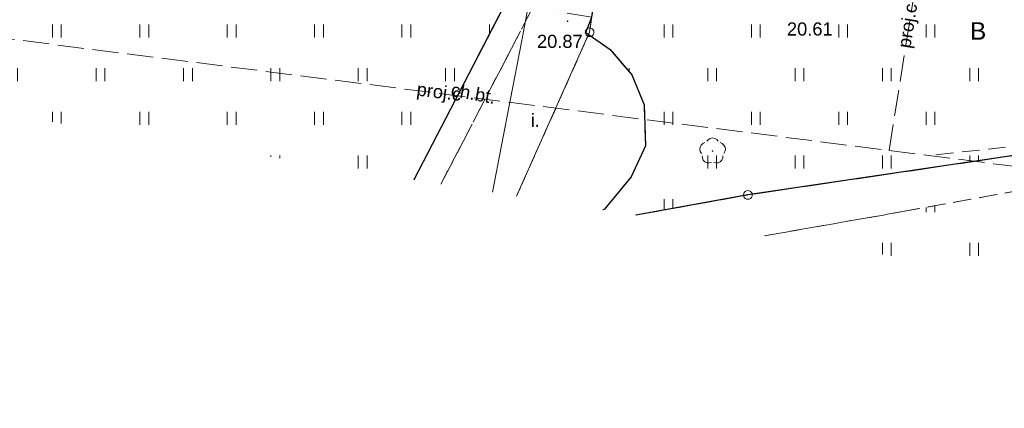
# Model space of a CAD drawing. Extents: x 7395144 to 7395446, y 6007497 to 6007827.
# Tile 9 of 62: x 7395318 to 7395374, y 6007499 to 6007521. Entities that reach past the tile are written whole.
import ezdxf
from ezdxf.enums import TextEntityAlignment as Align

# ---------------------------------------------------------------- set-up
doc = ezdxf.new("R2010")
doc.units = 0
for name, pattern in [('PRZER1-1', [2, 1, -1]), ('PRZER2-1', [3, 2, -1]), ('PRZER3-1', [4, 3, -1])]:
    doc.linetypes.add(name, pattern=pattern)
doc.layers.get('0').update_dxf_attribs({"linetype": 'CONTINUOUS', "lineweight": 13})
for name, color, linetype, lineweight in [('GEPPGD', 7, 'CONTINUOUS', 18), ('GESDZI', 7, 'CONTINUOUS', 18), ('GSLKRW', 7, 'CONTINUOUS', 25), ('GSLTZI', 7, 'PRZER2-1', 18), ('GSPWPS', 7, 'CONTINUOUS', 13), ('GSPWPS_O', 7, 'CONTINUOUS', 13), ('GSSKOD', 7, 'PRZER2-1', 18), ('GSSKOD_O', 7, 'PRZER2-1', 18), ('GSSOTW', 7, 'PRZER3-1', 18), ('GSSOTW_O', 7, 'PRZER3-1', 18), ('GSSUTR', 7, 'PRZER2-1', 18), ('GUPPRZ_O', 7, 'CONTINUOUS', 18)]:
    doc.layers.add(name, color=color, linetype=linetype, lineweight=lineweight)
for name, color, linetype, lineweight, true_color in [('GESUZY', 7, 'PRZER1-1', 18, 0x008000), ('GESUZY_O', 7, 'PRZER1-1', 18, 0x008000), ('GSPRDL', 7, 'CONTINUOUS', 18, 0x008000), ('GULCPR', 7, 'CONTINUOUS', 18, 0xd200d2), ('GULCPR_O', 7, 'CONTINUOUS', 18, 0xd200d2), ('GULWPR', 5, 'CONTINUOUS', 18, 0x0000ff)]:
    doc.layers.add(name, color=color, linetype=linetype, lineweight=lineweight, true_color=true_color)
doc.styles.add('GEO-INFO', font='arial.ttf')
pattern_1 = [(90, (7390000, 6000000), (-2.5, 2.5), [0.75, -4.25]), (90, (7390000.5, 6000000), (-2.5, 2.5), [0.75, -4.25])]

# ---------------------------------------------------------------- blocks, each defined once
blk = doc.blocks.new('KOLO')
blk.add_hatch(color=0).paths.add_polyline_path([(-0.5, 0), (-0.482963, -0.12941), (-0.433013, -0.25), (-0.353553, -0.353553), (-0.25, -0.433013), (-0.12941, -0.482963), (0, -0.5), (0.12941, -0.482963), (0.25, -0.433013), (0.353553, -0.353553), (0.433013, -0.25), (0.482963, -0.12941), (0.5, 0), (0.482963, 0.12941), (0.433013, 0.25), (0.353553, 0.353553), (0.25, 0.433013), (0.12941, 0.482963), (0, 0.5), (-0.12941, 0.482963), (-0.25, 0.433013), (-0.353553, 0.353553), (-0.433013, 0.25), (-0.482963, 0.12941)])
blk = doc.blocks.new('SPDLP')
blk.add_hatch(color=0).paths.add_polyline_path([(0, -0.09), (0.027812, -0.085595), (0.052901, -0.072812), (0.072812, -0.052901), (0.085595, -0.027812), (0.09, 0), (0.085595, 0.027812), (0.072812, 0.052901), (0.052901, 0.072812), (0.027812, 0.085595), (0, 0.09), (-0.027812, 0.085595), (-0.052901, 0.072812), (-0.072812, 0.052901), (-0.085595, 0.027812), (-0.09, 0), (-0.085595, -0.027812), (-0.072812, -0.052901), (-0.052901, -0.072812), (-0.027812, -0.085595)])
at = {"color": 0}
for points in [[(-0.648554, 1.126667), (-0.481106, 1.325358), (-0.255912, 1.454989), (0, 1.5), (0.255912, 1.454989), (0.481106, 1.325358), (0.648554, 1.126667)], [(-1.271938, -0.268652), (-1.40916, -0.048001), (-1.462858, 0.20623), (-1.426585, 0.463525), (-1.304695, 0.693003), (-1.11182, 0.867117), (-0.871109, 0.964971)], [(0.871109, 0.964971), (1.11182, 0.867117), (1.304695, 0.693003), (1.426585, 0.463525), (1.462858, 0.20623), (1.40916, -0.048001), (1.271938, -0.268652)], [(-0.137547, -1.292703), (-0.389802, -1.355024), (-0.648184, -1.327532), (-0.881678, -1.213525), (-1.062258, -1.026689), (-1.168249, -0.78945), (-1.186929, -0.530282)], [(1.186929, -0.530282), (1.168249, -0.78945), (1.062258, -1.026689), (0.881678, -1.213525), (0.648184, -1.327532), (0.389802, -1.355024), (0.137547, -1.292703)]]:
    blk.add_lwpolyline(points, dxfattribs=at)
blk = doc.blocks.new('EPPGS')
at = {"color": 0}
blk.add_lwpolyline([(0, 0.5), (0.154508, 0.475528), (0.293893, 0.404508), (0.404508, 0.293893), (0.475528, 0.154508), (0.5, 0), (0.475528, -0.154508), (0.404508, -0.293893), (0.293893, -0.404508), (0.154508, -0.475528), (0, -0.5), (-0.154508, -0.475528), (-0.293893, -0.404508), (-0.404508, -0.293893), (-0.475528, -0.154508), (-0.5, 0), (-0.475528, 0.154508), (-0.404508, 0.293893), (-0.293893, 0.404508), (-0.154508, 0.475528)], close=True, dxfattribs=at)

msp = doc.modelspace()

# ---------------------------------------------------------------- hatches: boundary and pattern name
at = {"layer": 'GSSUTR', "linetype": 'Continuous', "lineweight": 18}
h = msp.add_hatch(dxfattribs=at)
h.set_pattern_fill('PTTU04', scale=0.5, style=0)
h.set_pattern_definition(pattern_1)
h.paths.add_polyline_path([(7395345.72, 6007551.32), (7395345.955, 6007553.488), (7395340.813, 6007554.191), (7395338.643, 6007552.898), (7395339.15, 6007552.83), (7395338.44, 6007548.48), (7395340.49, 6007548.19), (7395340.64, 6007549.37), (7395345.76, 6007548.67), (7395343.98, 6007536.48), (7395333.21, 6007537.99), (7395333.03, 6007536.7), (7395318.61, 6007538.74), (7395318.78, 6007539.99), (7395297.33, 6007543), (7395297.15, 6007541.75), (7395282.71, 6007543.76), (7395282.85, 6007545.01), (7395272.11, 6007546.51), (7395273.85, 6007558.73), (7395278.88, 6007558.02), (7395278.71, 6007556.82), (7395281.26, 6007556.465), (7395281.772, 6007562.358), (7395275.244, 6007563.28), (7395274.51, 6007563.16), (7395273.96, 6007562.72), (7395270.969, 6007556.594), (7395270.02, 6007554.649), (7395266.71, 6007547.57), (7395271.18, 6007537.54), (7395286.35, 6007523.89), (7395289.578, 6007520.03), (7395340.689, 6007511.859), (7395345.92, 6007521.97), (7395348.13, 6007526.27), (7395348.477, 6007528.63), (7395348.63, 6007529.67), (7395351.666, 6007550.336)], flags=0)
h = msp.add_hatch(dxfattribs=at)
h.set_pattern_fill('PTTU04', scale=0.5, style=0)
h.set_pattern_definition(pattern_1)
h.paths.add_polyline_path([(7395408.11, 6007544.69), (7395407.82, 6007544.43), (7395407.17, 6007538.22), (7395406.598, 6007534.86), (7395408.694, 6007534.549), (7395408.74, 6007534.82), (7395413.78, 6007533.99), (7395412.12, 6007521.84), (7395401.37, 6007523.36), (7395401.2, 6007522.17), (7395386.65, 6007524.23), (7395386.82, 6007525.42), (7395365.66, 6007528.42), (7395365.5, 6007527.24), (7395356.93, 6007528.45), (7395358.76, 6007540.72), (7395364.471, 6007539.914), (7395365.433, 6007546.082), (7395365.472, 6007546.236), (7395366.56, 6007550.56), (7395364.62, 6007550.82), (7395356.201, 6007543.449), (7395353.857, 6007541.397), (7395352.588, 6007532.833), (7395352.05, 6007529.2), (7395351.887, 6007528.09), (7395350.87, 6007521.16), (7395350.53, 6007520.29), (7395351.91, 6007519.31), (7395353.16, 6007517.86), (7395353.86, 6007516.15), (7395353.95, 6007513.81), (7395353.12, 6007512.03), (7395351.6, 6007510.18), (7395351.503, 6007510.131), (7395353.382, 6007509.83), (7395359.8, 6007510.99), (7395380.44, 6007514.04), (7395398.61, 6007515.91), (7395408.12, 6007515.99), (7395415.35, 6007514.69), (7395419.51, 6007539.38), (7395419.96, 6007543.05)], flags=0)
h = msp.add_hatch(dxfattribs=at)
h.set_pattern_fill('PTTU04', scale=0.5, style=0)
h.set_pattern_definition(pattern_1)
h.paths.add_polyline_path([(7395417.012, 6007512.137), (7395412.52, 6007512.882), (7395407.755, 6007513.685), (7395401.874, 6007514.062), (7395400.752, 6007514.017), (7395395.307, 6007513.456), (7395389.406, 6007512.969), (7395383.809, 6007512.442), (7395381.025, 6007512.202), (7395376.973, 6007511.544), (7395368.655, 6007510.036), (7395360.762, 6007508.651), (7395422.524, 6007498.778)], flags=0)

# ---------------------------------------------------------------- linework, layer by layer
at = {"layer": 'GESDZI', "color": 7, "linetype": 'Continuous', "lineweight": 18, "elevation": 10.22}
for points in [[(7395340.689, 6007511.86), (7395348.13, 6007526.26), (7395351.66, 6007550.34), (7395345.72, 6007551.32), (7395346.1, 6007554.82), (7395280.57, 6007564.15), (7395274.51, 6007563.16), (7395262.09, 6007568.73), (7395254.92, 6007583.67), (7395249.88, 6007594.73), (7395225.66, 6007643.45)], [(7395340.689, 6007511.86), (7395348.13, 6007526.26), (7395351.66, 6007550.34), (7395345.72, 6007551.32), (7395346.1, 6007554.82), (7395280.57, 6007564.15), (7395274.51, 6007563.16), (7395273.96, 6007562.72), (7395266.3, 6007547.03), (7395261.89, 6007541.72), (7395258.46, 6007539.24), (7395254.88, 6007537.49), (7395251.376, 6007526.137)], [(7395438.215, 6007542.003), (7395423.31, 6007544.09), (7395419.85, 6007544.46), (7395355.62, 6007553.56), (7395350.74, 6007520.3), (7395346.562, 6007510.921)], [(7395353.382, 6007509.83), (7395359.8, 6007510.99), (7395380.44, 6007514.04), (7395398.61, 6007515.91), (7395408.12, 6007515.99), (7395415.35, 6007514.69), (7395419.85, 6007544.46), (7395355.62, 6007553.56), (7395350.74, 6007520.3), (7395346.562, 6007510.921)], [(7395353.382, 6007509.83), (7395359.8, 6007510.99), (7395380.44, 6007514.04), (7395398.61, 6007515.91), (7395408.12, 6007515.99), (7395415.35, 6007514.69), (7395419.85, 6007544.46), (7395423.31, 6007544.09), (7395418.78, 6007514.06), (7395433.8, 6007510.91), (7395433.948, 6007510.871)]]:
    msp.add_lwpolyline(points, dxfattribs=at)
at = {"layer": 'GESUZY', "color": 96, "linetype": 'PRZER1-1', "lineweight": 18, "ltscale": 0.5, "true_color": 0x008000, "elevation": 10.08}
for points in [[(7395340.689, 6007511.86), (7395348.13, 6007526.26), (7395351.66, 6007550.34), (7395345.72, 6007551.32), (7395346.1, 6007554.82), (7395280.57, 6007564.15), (7395274.51, 6007563.16), (7395262.09, 6007568.73), (7395254.92, 6007583.67), (7395249.88, 6007594.73), (7395225.66, 6007643.45)], [(7395251.376, 6007526.137), (7395254.88, 6007537.49), (7395258.46, 6007539.24), (7395261.89, 6007541.72), (7395266.3, 6007547.03), (7395273.96, 6007562.72), (7395274.51, 6007563.16), (7395280.57, 6007564.15), (7395346.1, 6007554.82), (7395345.72, 6007551.32), (7395351.66, 6007550.34), (7395348.13, 6007526.26), (7395340.689, 6007511.86)], [(7395438.215, 6007542.003), (7395423.31, 6007544.09), (7395419.85, 6007544.46), (7395355.62, 6007553.56), (7395350.74, 6007520.3), (7395346.562, 6007510.921)], [(7395346.562, 6007510.921), (7395350.74, 6007520.3), (7395355.62, 6007553.56), (7395419.85, 6007544.46), (7395415.35, 6007514.69), (7395408.12, 6007515.99), (7395398.61, 6007515.91), (7395380.44, 6007514.04), (7395359.8, 6007510.99), (7395353.382, 6007509.83)], [(7395353.382, 6007509.83), (7395359.8, 6007510.99), (7395380.44, 6007514.04), (7395398.61, 6007515.91), (7395408.12, 6007515.99), (7395415.35, 6007514.69), (7395419.85, 6007544.46), (7395423.31, 6007544.09), (7395418.78, 6007514.06), (7395433.8, 6007510.91), (7395433.948, 6007510.871)]]:
    msp.add_lwpolyline(points, dxfattribs=at)
at = {"layer": 'GSLKRW', "color": 7, "linetype": 'Continuous', "lineweight": 25, "elevation": 10.18}
for points in [[(7395346.1, 6007554.82), (7395345.955, 6007553.488), (7395345.72, 6007551.32), (7395351.666, 6007550.336), (7395348.63, 6007529.67), (7395348.477, 6007528.63), (7395348.13, 6007526.27), (7395345.92, 6007521.97), (7395340.689, 6007511.859)], [(7395350.53, 6007520.29), (7395350.87, 6007521.16), (7395351.887, 6007528.09), (7395352.05, 6007529.2), (7395353.857, 6007541.397)], [(7395419.51, 6007539.38), (7395415.35, 6007514.69), (7395408.12, 6007515.99), (7395398.61, 6007515.91), (7395380.44, 6007514.04), (7395359.8, 6007510.99), (7395353.382, 6007509.83)], [(7395350.53, 6007520.29), (7395351.91, 6007519.31), (7395353.16, 6007517.86), (7395353.86, 6007516.15), (7395353.95, 6007513.81), (7395353.12, 6007512.03), (7395351.6, 6007510.18), (7395351.503, 6007510.131)]]:
    msp.add_lwpolyline(points, dxfattribs=at)
at = {"layer": 'GSLTZI', "color": 7, "linetype": 'PRZER2-1', "lineweight": 18, "ltscale": 0.5, "elevation": 10.1}
msp.add_lwpolyline([(7395370.57, 6007513.28), (7395389.72, 6007515.45), (7395403.84, 6007516.3), (7395411.63, 6007515.55)], dxfattribs=at)
at = {"layer": 'GSSKOD', "color": 7, "linetype": 'PRZER2-1', "lineweight": 18, "ltscale": 0.5, "elevation": 10.18}
for points in [[(7395340.689, 6007511.859), (7395345.92, 6007521.97), (7395347.48, 6007521.7), (7395342.231, 6007511.613)], [(7395353.382, 6007509.83), (7395359.8, 6007510.99), (7395380.44, 6007514.04), (7395398.61, 6007515.91), (7395408.12, 6007515.99), (7395415.35, 6007514.69), (7395418.784, 6007514.065), (7395433.8, 6007510.91), (7395433.948, 6007510.871)], [(7395422.524, 6007498.778), (7395417.012, 6007512.137), (7395412.52, 6007512.882), (7395407.755, 6007513.685), (7395401.874, 6007514.062), (7395400.752, 6007514.017), (7395395.307, 6007513.456), (7395389.406, 6007512.969), (7395383.809, 6007512.442), (7395381.025, 6007512.202), (7395376.973, 6007511.544), (7395368.655, 6007510.036), (7395360.762, 6007508.651)]]:
    msp.add_lwpolyline(points, dxfattribs=at)
at = {"layer": 'GSSOTW', "color": 7, "linetype": 'PRZER3-1', "lineweight": 18, "ltscale": 0.5, "elevation": 10.18}
for points in [[(7395342.231, 6007511.613), (7395347.48, 6007521.7), (7395350.87, 6007521.16)], [(7395350.87, 6007521.16), (7395350.53, 6007520.29), (7395351.91, 6007519.31), (7395353.16, 6007517.86), (7395353.86, 6007516.15), (7395353.95, 6007513.81), (7395353.12, 6007512.03), (7395351.6, 6007510.18), (7395351.503, 6007510.131)]]:
    msp.add_lwpolyline(points, dxfattribs=at)
at = {"layer": 'GSSUTR', "color": 7, "linetype": 'PRZER2-1', "lineweight": 18, "ltscale": 0.5, "elevation": 10.1}
for points in [[(7395297.33, 6007543), (7395318.78, 6007539.99), (7395318.61, 6007538.74), (7395333.03, 6007536.7), (7395333.21, 6007537.99), (7395343.98, 6007536.48), (7395345.76, 6007548.67), (7395340.64, 6007549.37), (7395340.49, 6007548.19), (7395338.44, 6007548.48), (7395339.15, 6007552.83), (7395338.643, 6007552.898), (7395340.813, 6007554.191), (7395345.955, 6007553.488), (7395345.72, 6007551.32), (7395351.666, 6007550.336), (7395348.63, 6007529.67), (7395348.477, 6007528.63), (7395348.13, 6007526.27), (7395345.92, 6007521.97), (7395340.689, 6007511.859)], [(7395350.53, 6007520.29), (7395350.87, 6007521.16), (7395351.887, 6007528.09), (7395352.05, 6007529.2), (7395352.588, 6007532.833), (7395353.857, 6007541.397), (7395356.201, 6007543.449), (7395364.62, 6007550.82), (7395366.56, 6007550.56), (7395365.472, 6007546.236), (7395365.433, 6007546.082), (7395364.471, 6007539.914), (7395358.76, 6007540.72), (7395356.93, 6007528.45), (7395365.5, 6007527.24), (7395365.66, 6007528.42), (7395386.82, 6007525.42)], [(7395351.503, 6007510.131), (7395351.6, 6007510.18), (7395353.12, 6007512.03), (7395353.95, 6007513.81), (7395353.86, 6007516.15), (7395353.16, 6007517.86), (7395351.91, 6007519.31), (7395350.53, 6007520.29)], [(7395380.44, 6007514.04), (7395359.8, 6007510.99), (7395353.382, 6007509.83)], [(7395360.762, 6007508.651), (7395368.655, 6007510.036), (7395376.973, 6007511.544), (7395381.025, 6007512.202), (7395383.809, 6007512.442), (7395389.406, 6007512.969), (7395395.307, 6007513.456), (7395400.752, 6007514.017), (7395401.874, 6007514.062), (7395407.755, 6007513.685), (7395412.52, 6007512.882), (7395417.012, 6007512.137), (7395422.524, 6007498.778)]]:
    msp.add_lwpolyline(points, dxfattribs=at)
at = {"layer": 'GULCPR', "color": 212, "linetype": 'PRZER3-1', "lineweight": 18, "ltscale": 0.5, "true_color": 0xd200d2, "elevation": 10.14}
for points in [[(7395178.634, 6007683.966), (7395173.023, 6007681.425), (7395185.956, 6007654.314), (7395190.452, 6007644.89), (7395200.138, 6007624.587), (7395206.192, 6007628.173), (7395210.754, 6007618.983), (7395228.307, 6007583.624), (7395233.082, 6007574.006), (7395255.296, 6007529.257), (7395260.792, 6007532.846), (7395263.582, 6007528.663), (7395271.384, 6007527.775), (7395272.212, 6007534.224), (7395294.629, 6007530.743), (7395314.81, 6007527.608), (7395317.45, 6007527.198), (7395316.341, 6007520.072), (7395367.887, 6007513.536), (7395380.072, 6007511.986), (7395416.124, 6007507.539)], [(7395178.634, 6007683.966), (7395173.023, 6007681.425), (7395185.956, 6007654.314), (7395190.452, 6007644.89), (7395200.138, 6007624.587), (7395206.192, 6007628.173), (7395210.754, 6007618.983), (7395228.307, 6007583.624), (7395233.082, 6007574.006), (7395255.296, 6007529.257), (7395260.792, 6007532.846), (7395263.582, 6007528.663), (7395271.384, 6007527.775), (7395272.212, 6007534.224), (7395294.629, 6007530.743), (7395314.81, 6007527.608), (7395317.45, 6007527.198), (7395316.341, 6007520.072), (7395367.887, 6007513.536), (7395380.072, 6007511.986), (7395416.124, 6007507.539)], [(7395367.887, 6007513.536), (7395370.161, 6007527.782)], [(7395367.887, 6007513.536), (7395370.161, 6007527.782)]]:
    msp.add_lwpolyline(points, dxfattribs=at)
at = {"layer": 'GULWPR', "color": 5, "linetype": 'Continuous', "lineweight": 18, "true_color": 0x0000ff, "elevation": 10.14}
msp.add_lwpolyline([(7395345.192, 6007511.14), (7395346.222, 6007516.487), (7395346.845, 6007519.727), (7395348.796, 6007530.131), (7395350.075, 6007537.169), (7395353.345, 6007554.363), (7395354.459, 6007559.82), (7395369.215, 6007556.931), (7395369.981, 6007556.763), (7395373.205, 6007556.062), (7395377.257, 6007555.18)], dxfattribs=at)

# ---------------------------------------------------------------- block references
at = {"layer": 'GEPPGD', "color": 7, "lineweight": 18, "xscale": 0.5, "yscale": 0.5}
for p in [(7395350.74, 6007520.3, 10.24), (7395359.8, 6007510.99, 10.24)]:
    msp.add_blockref('EPPGS', p, dxfattribs=at)
at = {"layer": 'GSPRDL', "color": 96, "lineweight": 18, "true_color": 0x008000, "xscale": 0.5, "yscale": 0.5}
msp.add_blockref('SPDLP', (7395357.78, 6007513.5, 10.12), dxfattribs=at)
at = {"layer": 'GSPWPS', "color": 7, "lineweight": 13, "xscale": 0.09, "yscale": 0.09}
msp.add_blockref('KOLO', (7395349.483, 6007520.934, 10.08), dxfattribs=at)

# ---------------------------------------------------------------- texts
at = {"layer": 'GESUZY_O', "color": 96, "linetype": 'Continuous', "lineweight": 0, "true_color": 0x008000, "style": 'GEO-INFO'}
msp.add_text('B', height=1, dxfattribs=at).set_placement((7395372.981, 6007520.376, 10.8), align=Align.MIDDLE)
at = {"layer": 'GSPWPS_O', "color": 7, "linetype": 'Continuous', "lineweight": 0, "style": 'GEO-INFO'}
msp.add_text('20.87', height=0.75, rotation=0.0456, dxfattribs=at).set_placement((7395349.038, 6007519.781, 10.8), align=Align.MIDDLE)
at = {"layer": 'GSSKOD_O', "color": 7, "linetype": 'Continuous', "lineweight": 0, "style": 'GEO-INFO'}
msp.add_text('ch.bt.', height=0.75, rotation=349.4265, dxfattribs=at).set_placement((7395344.085, 6007516.799, 10.8), align=Align.MIDDLE_CENTER)
at = {"layer": 'GSSOTW_O', "color": 7, "linetype": 'Continuous', "lineweight": 0, "style": 'GEO-INFO'}
msp.add_text('i.', height=0.75, dxfattribs=at).set_placement((7395347.631, 6007515.283, 10.8), align=Align.MIDDLE)
at = {"layer": 'GULCPR_O', "color": 212, "linetype": 'Continuous', "lineweight": 0, "true_color": 0xd200d2, "style": 'GEO-INFO'}
for rotation, p in [(80.9311, (7395369.024, 6007520.659, 10.8)), (80.9311, (7395369.024, 6007520.659, 10.8)), (352.7735, (7395342.114, 6007516.804, 10.8)), (352.7735, (7395342.114, 6007516.804, 10.8))]:
    msp.add_text('proj.c', height=0.75, rotation=rotation, dxfattribs=at).set_placement(p, align=Align.MIDDLE)
at = {"layer": 'GUPPRZ_O', "color": 30, "linetype": 'Continuous', "lineweight": 0, "true_color": 0xff9100, "style": 'GEO-INFO'}
msp.add_text('20.61', height=0.75, rotation=0.0456, dxfattribs=at).set_placement((7395362.035, 6007520.112, 10.8))

doc.saveas('drawing.dxf')
